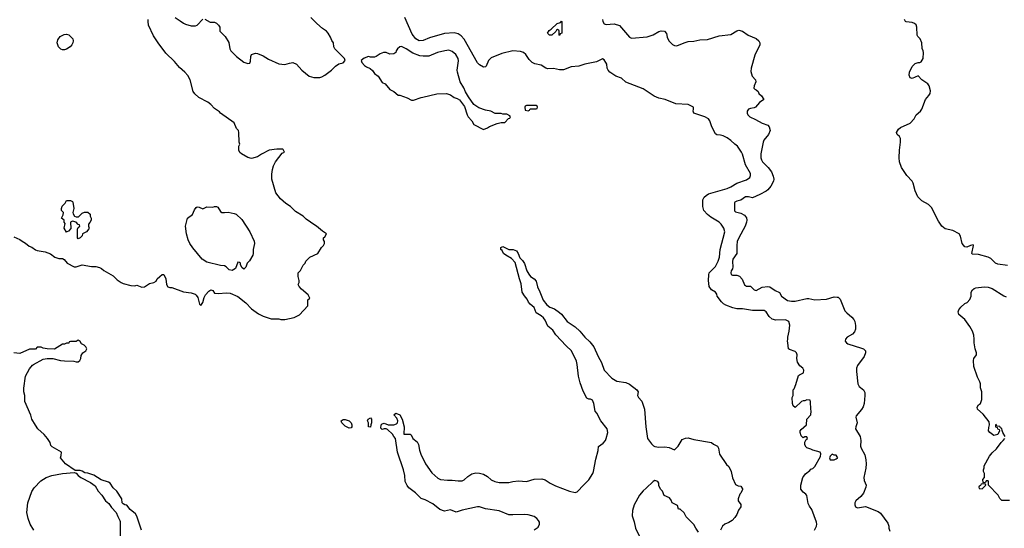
# Model space of a CAD drawing. Header units: inches. Extents: x 1793441 to 1900654, y 320892 to 470514.
# Tile 61 of 99: x 1861609 to 1871716, y 401948 to 407168. Entities that reach past the tile are written whole.
import ezdxf

# ---------------------------------------------------------------- set-up
doc = ezdxf.new("R2010")
doc.units = ezdxf.units.IN
doc.header["$MEASUREMENT"] = 0
doc.layers.add('B8460', color=7, linetype='Continuous')
doc.layers.add('B8470', color=7, linetype='Continuous')

msp = doc.modelspace()

# ---------------------------------------------------------------- linework, layer by layer
at = {"layer": 'B8460', "color": 5}
for points, elevation in [([(1861550, 404938), (1861610, 404911), (1861634, 404894), (1861670, 404876), (1861705, 404845), (1861733, 404833), (1861770, 404806), (1861790, 404799), (1861870, 404786), (1861926, 404766), (1861971, 404731), (1862010, 404718), (1862050, 404718), (1862066, 404706), (1862096, 404670), (1862170, 404631), (1862190, 404631), (1862250, 404651), (1862345, 404635), (1862390, 404635), (1862430, 404626), (1862450, 404616), (1862474, 404594), (1862570, 404541), (1862610, 404498), (1862652, 404470), (1862670, 404461), (1862750, 404441), (1862790, 404438), (1862810, 404442), (1862830, 404438), (1862862, 404422), (1862890, 404425), (1862940, 404460), (1862986, 404470), (1863010, 404485), (1863022, 404510), (1863046, 404534), (1863070, 404554), (1863090, 404552), (1863108, 404510), (1863115, 404450), (1863130, 404426), (1863150, 404419), (1863170, 404419), (1863290, 404375), (1863370, 404366), (1863410, 404351), (1863422, 404342), (1863438, 404318), (1863456, 404250), (1863470, 404236), (1863490, 404265), (1863504, 404316), (1863517, 404343), (1863550, 404381), (1863570, 404395), (1863590, 404390), (1863610, 404361), (1863650, 404359), (1863730, 404366), (1863770, 404361), (1863850, 404326), (1863930, 404261), (1863990, 404201), (1864062, 404150), (1864110, 404125), (1864190, 404098), (1864270, 404098), (1864290, 404092), (1864330, 404092), (1864426, 404110), (1864480, 404140), (1864566, 404230), (1864568, 404292), (1864586, 404310), (1864570, 404346), (1864503, 404403), (1864478, 404430), (1864468, 404450), (1864478, 404470), (1864478, 404490), (1864468, 404532), (1864468, 404570), (1864490, 404594), (1864518, 404650), (1864538, 404670), (1864548, 404690), (1864589, 404731), (1864668, 404770), (1864708, 404830), (1864728, 404850), (1864738, 404870), (1864738, 404890), (1864728, 404910), (1864728, 404930), (1864740, 404940), (1864758, 404970), (1864717, 404997), (1864655, 405050), (1864638, 405058), (1864550, 405121), (1864519, 405150), (1864440, 405200), (1864389, 405250), (1864342, 405282), (1864286, 405330), (1864237, 405390), (1864197, 405530), (1864198, 405582), (1864205, 405630), (1864213, 405667), (1864234, 405710), (1864303, 405797), (1864326, 405810), (1864315, 405835), (1864310, 405838), (1864250, 405838), (1864170, 405829), (1864091, 405789), (1864050, 405762), (1863990, 405742), (1863950, 405755), (1863886, 405790), (1863870, 405806), (1863858, 405830), (1863858, 405870), (1863868, 405890), (1863862, 405910), (1863859, 406010), (1863854, 406030), (1863835, 406050), (1863809, 406109), (1863670, 406209), (1863661, 406221), (1863610, 406258), (1863570, 406299), (1863540, 406320), (1863448, 406370), (1863406, 406406), (1863389, 406430), (1863359, 406550), (1863336, 406596), (1863305, 406630), (1863250, 406676), (1863198, 406738), (1863110, 406826), (1863030, 406929), (1862982, 407002), (1862933, 407113), (1862927, 407150), (1862929, 407170)], 260), ([(1863206, 407190), (1863258, 407158), (1863290, 407131), (1863310, 407123), (1863370, 407106), (1863415, 407105), (1863430, 407112), (1863490, 407172)], 260), ([(1863510, 407174), (1863564, 407144), (1863610, 407141), (1863631, 407131), (1863651, 407111), (1863662, 407090), (1863662, 407050), (1863717, 406997), (1863755, 406935), (1863766, 406870), (1863776, 406850), (1863836, 406790), (1863910, 406731), (1863950, 406718), (1863970, 406722), (1863978, 406742), (1863982, 406790), (1863988, 406810), (1864030, 406825), (1864050, 406821), (1864110, 406797), (1864163, 406763), (1864270, 406714), (1864330, 406707), (1864377, 406723), (1864412, 406730), (1864450, 406711), (1864505, 406650), (1864582, 406590), (1864630, 406576), (1864690, 406576), (1864710, 406581), (1864742, 406598), (1864810, 406651), (1864850, 406691), (1864886, 406714), (1864930, 406726), (1864949, 406750), (1864944, 406770), (1864845, 406870), (1864835, 406890), (1864829, 406930), (1864813, 406953), (1864800, 406990), (1864776, 407030), (1864759, 407050), (1864718, 407078), (1864659, 407130), (1864598, 407190)], 260), ([(1869768, 401930), (1869789, 401970), (1869792, 401990), (1869789, 402010), (1869742, 402142), (1869717, 402177), (1869704, 402204), (1869690, 402286), (1869680, 402300), (1869650, 402318), (1869629, 402349), (1869629, 402390), (1869649, 402470), (1869657, 402483), (1869674, 402506), (1869720, 402540), (1869730, 402554), (1869750, 402562), (1869770, 402582), (1869830, 402686), (1869832, 402712), (1869826, 402730), (1869750, 402749), (1869730, 402762), (1869690, 402775), (1869682, 402782), (1869670, 402806), (1869669, 402831), (1869682, 402858), (1869695, 402870), (1869690, 402886), (1869670, 402886), (1869650, 402878), (1869630, 402898), (1869619, 402930), (1869622, 402950), (1869630, 402962), (1869686, 403010), (1869688, 403070), (1869730, 403114), (1869734, 403150), (1869729, 403170), (1869727, 403247), (1869722, 403262), (1869690, 403268), (1869670, 403258), (1869650, 403258), (1869634, 403250), (1869570, 403188), (1869550, 403206), (1869542, 403230), (1869538, 403290), (1869548, 403312), (1869549, 403370), (1869559, 403381), (1869576, 403424), (1869605, 403515), (1869615, 403525), (1869655, 403545), (1869658, 403570), (1869648, 403590), (1869617, 403617), (1869593, 403653), (1869585, 403690), (1869589, 403730), (1869582, 403750), (1869570, 403762), (1869510, 403782), (1869502, 403790), (1869495, 403850), (1869489, 403870), (1869494, 403890), (1869493, 403910), (1869509, 403970), (1869513, 404033), (1869504, 404070), (1869470, 404089), (1869370, 404085), (1869334, 404094), (1869302, 404122), (1869272, 404170), (1869250, 404182), (1869130, 404182), (1869030, 404202), (1868970, 404201), (1868930, 404211), (1868859, 404239), (1868833, 404253), (1868812, 404272), (1868769, 404329), (1868764, 404350), (1868753, 404370), (1868710, 404396), (1868688, 404430), (1868680, 404490), (1868682, 404550), (1868687, 404570), (1868750, 404635), (1868779, 404690), (1868791, 404730), (1868799, 404810), (1868846, 404990), (1868836, 405030), (1868808, 405070), (1868788, 405090), (1868702, 405142), (1868669, 405169), (1868633, 405210), (1868621, 405250), (1868622, 405318), (1868635, 405345), (1868656, 405364), (1868680, 405380), (1868870, 405437), (1868910, 405454), (1868972, 405490), (1869070, 405524), (1869104, 405550), (1869112, 405570), (1869112, 405590), (1869058, 405678), (1869028, 405788), (1869018, 405810), (1868976, 405870), (1868950, 405890), (1868910, 405929), (1868870, 405957), (1868830, 405977), (1868804, 405984), (1868766, 405986), (1868750, 405995), (1868715, 406070), (1868695, 406130), (1868680, 406150), (1868641, 406170), (1868529, 406210), (1868521, 406230), (1868527, 406250), (1868526, 406270), (1868470, 406299), (1868346, 406306), (1868235, 406350), (1868170, 406361), (1868123, 406383), (1868010, 406458), (1867830, 406527), (1867788, 406568), (1867728, 406588), (1867667, 406630), (1867649, 406650), (1867641, 406670), (1867635, 406710), (1867627, 406730), (1867610, 406756), (1867590, 406766), (1867530, 406737), (1867410, 406712), (1867349, 406691), (1867270, 406683), (1867190, 406654), (1867150, 406654), (1867090, 406666), (1867030, 406664), (1867010, 406670), (1866961, 406701), (1866896, 406716), (1866868, 406728), (1866838, 406758), (1866804, 406810), (1866781, 406830), (1866750, 406840), (1866670, 406847), (1866558, 406822), (1866450, 406775), (1866423, 406750), (1866399, 406690), (1866390, 406683), (1866370, 406682), (1866330, 406704), (1866310, 406727), (1866170, 406968), (1866141, 407001), (1866110, 407023), (1866070, 407033), (1865970, 407025), (1865817, 406983), (1865750, 406954), (1865710, 406952), (1865675, 406970), (1865638, 407018), (1865561, 407190)], 240), ([(1867592, 407170), (1867596, 407150), (1867610, 407126), (1867630, 407119), (1867710, 407125), (1867767, 407107), (1867870, 406990), (1867890, 406980), (1868050, 406992), (1868110, 407013), (1868170, 407048), (1868194, 407054), (1868229, 407049), (1868247, 407027), (1868255, 406990), (1868274, 406950), (1868310, 406912), (1868330, 406902), (1868350, 406900), (1868370, 406905), (1868429, 406931), (1868470, 406943), (1868530, 406948), (1868590, 406963), (1868670, 406964), (1868790, 407001), (1868910, 407016), (1868970, 407055), (1868990, 407062), (1869030, 407051), (1869088, 407008), (1869170, 406975), (1869197, 406950), (1869207, 406930), (1869208, 406910), (1869155, 406805), (1869117, 406670), (1869115, 406635), (1869129, 406589), (1869161, 406550), (1869166, 406530), (1869147, 406490), (1869146, 406466), (1869154, 406454), (1869170, 406448), (1869188, 406430), (1869198, 406410), (1869225, 406385), (1869248, 406350), (1869202, 406318), (1869161, 406270), (1869150, 406264), (1869110, 406258), (1869091, 406249), (1869076, 406230), (1869076, 406210), (1869082, 406190), (1869105, 406170), (1869163, 406143), (1869230, 406105), (1869287, 406087), (1869302, 406070), (1869314, 406030), (1869296, 405990), (1869249, 405931), (1869241, 405910), (1869216, 405790), (1869218, 405750), (1869223, 405730), (1869234, 405710), (1869291, 405651), (1869326, 405606), (1869343, 405563), (1869350, 405530), (1869347, 405510), (1869320, 405460), (1869290, 405423), (1869270, 405407), (1869207, 405373), (1869130, 405340), (1869091, 405351), (1869061, 405350), (1869010, 405315), (1868970, 405305), (1868950, 405297), (1868945, 405290), (1868947, 405207), (1868957, 405197), (1869010, 405182), (1869050, 405161), (1869070, 405135), (1869074, 405110), (1869071, 405089), (1869056, 405050), (1868990, 404929), (1868974, 404890), (1868969, 404850), (1868970, 404770), (1868929, 404710), (1868925, 404685), (1868931, 404630), (1868926, 404610), (1868914, 404590), (1868910, 404570), (1868913, 404553), (1868926, 404546), (1868970, 404545), (1868997, 404537), (1869026, 404506), (1869050, 404447), (1869070, 404433), (1869110, 404434), (1869150, 404395), (1869169, 404389), (1869230, 404422), (1869290, 404431), (1869310, 404426), (1869363, 404390), (1869407, 404367), (1869430, 404330), (1869490, 404286), (1869530, 404281), (1869570, 404281), (1869690, 404306), (1869710, 404306), (1869770, 404294), (1869890, 404301), (1869970, 404323), (1870000, 404321)], 220), ([(1866890, 401931), (1866930, 401961), (1866945, 401990), (1866945, 402010), (1866936, 402030), (1866918, 402050), (1866889, 402070), (1866827, 402087), (1866790, 402091), (1866670, 402085), (1866630, 402088), (1866530, 402127), (1866390, 402147), (1866330, 402167), (1866310, 402170), (1866150, 402136), (1866090, 402113), (1866030, 402137), (1865970, 402124), (1865922, 402142), (1865850, 402201), (1865770, 402240), (1865730, 402254), (1865671, 402311), (1865604, 402364), (1865586, 402386), (1865567, 402430), (1865563, 402490), (1865548, 402550), (1865487, 402730), (1865468, 402870), (1865448, 402890), (1865435, 402915), (1865383, 402963), (1865370, 402969), (1865350, 402969), (1865330, 402962), (1865315, 402975), (1865319, 403010), (1865330, 403021), (1865350, 403026), (1865390, 403011), (1865449, 403011), (1865478, 403022), (1865488, 403030), (1865489, 403050), (1865479, 403079), (1865448, 403112), (1865470, 403131), (1865510, 403112), (1865536, 403070), (1865556, 402990), (1865554, 402914), (1865616, 402916), (1865628, 402908), (1865646, 402870), (1865690, 402837), (1865702, 402810), (1865714, 402750), (1865728, 402710), (1865774, 402610), (1865838, 402518), (1865902, 402462), (1865930, 402448), (1865999, 402441), (1866050, 402443), (1866110, 402434), (1866150, 402436), (1866173, 402447), (1866210, 402480), (1866250, 402507), (1866290, 402517), (1866330, 402515), (1866370, 402503), (1866410, 402479), (1866450, 402445), (1866488, 402428), (1866530, 402418), (1866630, 402420), (1866670, 402430), (1866730, 402437), (1866810, 402427), (1866890, 402452), (1866970, 402456), (1867004, 402444), (1867054, 402410), (1867110, 402384), (1867252, 402330), (1867310, 402317), (1867330, 402324), (1867350, 402339), (1867382, 402378), (1867450, 402444), (1867493, 402510), (1867499, 402530), (1867523, 402657), (1867547, 402747), (1867552, 402788), (1867597, 402823), (1867621, 402850), (1867630, 402870), (1867646, 402930), (1867640, 402970), (1867575, 403050), (1867532, 403130), (1867516, 403150), (1867502, 403230), (1867490, 403264), (1867470, 403274), (1867450, 403273), (1867430, 403284), (1867394, 403354), (1867361, 403441), (1867344, 403510), (1867332, 403630), (1867324, 403664), (1867274, 403770), (1867220, 403820), (1867114, 403934), (1867082, 403982), (1867030, 404022), (1867003, 404083), (1866987, 404107), (1866963, 404130), (1866910, 404160), (1866890, 404213), (1866850, 404247), (1866833, 404270), (1866819, 404299), (1866790, 404333), (1866768, 404370), (1866758, 404458), (1866738, 404510), (1866696, 404676), (1866658, 404718), (1866599, 404750), (1866577, 404770), (1866560, 404800), (1866549, 404810), (1866548, 404830), (1866570, 404842), (1866631, 404811), (1866674, 404810), (1866710, 404796), (1866727, 404770), (1866744, 404724), (1866770, 404696), (1866790, 404666), (1866816, 404590), (1866836, 404556), (1866854, 404534), (1866890, 404507), (1866910, 404483), (1866926, 404426), (1866950, 404376), (1866982, 404290), (1867021, 404241), (1867050, 404217), (1867100, 404200), (1867150, 404164), (1867170, 404146), (1867230, 404072), (1867310, 404016), (1867359, 403970), (1867409, 403909), (1867463, 403863), (1867503, 403810), (1867547, 403710), (1867580, 403650), (1867610, 403571), (1867687, 403490), (1867738, 403458), (1867830, 403446), (1867870, 403426), (1867945, 403370), (1867958, 403350), (1867952, 403310), (1867962, 403290), (1867994, 403254), (1868021, 403170), (1868036, 402990), (1868055, 402870), (1868094, 402814), (1868115, 402795), (1868130, 402788), (1868170, 402780), (1868230, 402783), (1868277, 402777), (1868330, 402752), (1868369, 402790), (1868410, 402858), (1868445, 402875), (1868470, 402876), (1868530, 402861), (1868712, 402830), (1868730, 402812), (1868771, 402790), (1868781, 402770), (1868794, 402710), (1868864, 402604), (1868890, 402582), (1868911, 402530), (1868925, 402465), (1868958, 402398), (1868984, 402384), (1869010, 402382), (1869030, 402354), (1869030, 402346), (1869012, 402310), (1869001, 402299), (1868985, 402250), (1868985, 402230), (1869011, 402191), (1869011, 402169), (1868986, 402134), (1868971, 402090), (1868950, 402058), (1868922, 402030), (1868890, 402009), (1868848, 401992), (1868822, 401970), (1868802, 401930)], 240), ([(1862861, 401930), (1862813, 402073), (1862797, 402097), (1862742, 402142), (1862710, 402186), (1862688, 402188), (1862670, 402198), (1862662, 402210), (1862657, 402250), (1862606, 402330), (1862570, 402364), (1862537, 402410), (1862521, 402421), (1862447, 402447), (1862370, 402493), (1862310, 402513), (1862278, 402518), (1862250, 402535), (1862230, 402542), (1862180, 402540), (1862078, 402610), (1862029, 402670), (1862036, 402696), (1862038, 402730), (1861943, 402783), (1861930, 402798), (1861921, 402830), (1861895, 402870), (1861862, 402910), (1861797, 402970), (1861770, 403006), (1861735, 403070), (1861725, 403110), (1861661, 403250), (1861661, 403310), (1861653, 403350), (1861653, 403387), (1861669, 403510), (1861710, 403585), (1861739, 403621), (1861750, 403631), (1861850, 403685), (1861890, 403691), (1861950, 403692), (1862028, 403672), (1862070, 403666), (1862165, 403665), (1862190, 403658), (1862210, 403658), (1862228, 403670), (1862238, 403690), (1862240, 403720), (1862258, 403750), (1862288, 403770), (1862298, 403790), (1862288, 403810), (1862270, 403828), (1862242, 403842), (1862230, 403866), (1862210, 403878), (1862190, 403866), (1862130, 403866), (1862118, 403862), (1862112, 403848), (1862090, 403848), (1862070, 403838), (1862050, 403838), (1861967, 403787), (1861890, 403789), (1861850, 403798), (1861830, 403808), (1861790, 403806), (1861770, 403786), (1861710, 403788), (1861610, 403742), (1861550, 403749)], 260), ([(1870000, 402681), (1869990, 402698), (1869970, 402698), (1869950, 402708), (1869928, 402690), (1869923, 402670), (1869930, 402652), (1869970, 402652), (1869990, 402662), (1870000, 402667)], 240), ([(1861756, 401930), (1861716, 401990), (1861695, 402050), (1861684, 402110), (1861694, 402210), (1861733, 402327), (1861757, 402363), (1861826, 402434), (1861882, 402470), (1861938, 402490), (1862050, 402511), (1862170, 402522), (1862190, 402514), (1862211, 402490), (1862238, 402470), (1862337, 402417), (1862384, 402384), (1862413, 402330), (1862453, 402290), (1862490, 402231), (1862524, 402204), (1862550, 402163), (1862601, 402110), (1862615, 402070), (1862637, 402030), (1862639, 402019), (1862642, 401870)], 260), ([(1868578, 401910), (1868549, 401949), (1868530, 401986), (1868450, 402066), (1868430, 402106), (1868390, 402146), (1868370, 402146), (1868362, 402182), (1868306, 402210), (1868296, 402236), (1868280, 402260), (1868225, 402285), (1868209, 402329), (1868188, 402350), (1868170, 402386), (1868169, 402410), (1868158, 402430), (1868130, 402438), (1868110, 402429), (1868041, 402359), (1868010, 402334), (1867971, 402290), (1867916, 402190), (1867898, 402130), (1867895, 402075), (1867916, 402016), (1867930, 401950), (1867998, 401810)], 240)]:
    msp.add_lwpolyline(points, dxfattribs=dict(at, elevation=elevation))
for points, elevation in [([(1867150, 407006), (1867146, 407010), (1867146, 407050), (1867142, 407062), (1867130, 407066), (1867118, 407062), (1867113, 407047), (1867072, 407008), (1867046, 407010), (1867028, 407030), (1867043, 407057), (1867066, 407070), (1867126, 407130), (1867162, 407138), (1867170, 407154), (1867174, 407150), (1867174, 407030), (1867158, 407022)], 220), ([(1862050, 406857), (1862030, 406864), (1862007, 406890), (1861995, 406930), (1861999, 406961), (1862023, 406997), (1862064, 407016), (1862090, 407019), (1862112, 407012), (1862133, 406993), (1862153, 406970), (1862159, 406950), (1862156, 406930), (1862144, 406910), (1862127, 406890), (1862090, 406865), (1862070, 406857)], 260), ([(1865528, 406892), (1865510, 406889), (1865487, 406870), (1865475, 406850), (1865471, 406830), (1865450, 406818), (1865410, 406814), (1865370, 406830), (1865342, 406830), (1865310, 406819), (1865270, 406789), (1865250, 406782), (1865210, 406782), (1865190, 406789), (1865146, 406774), (1865114, 406750), (1865122, 406730), (1865150, 406699), (1865170, 406684), (1865207, 406667), (1865230, 406645), (1865250, 406616), (1865288, 406588), (1865330, 406525), (1865362, 406510), (1865410, 406452), (1865450, 406432), (1865493, 406393), (1865510, 406392), (1865586, 406366), (1865630, 406342), (1865650, 406342), (1865730, 406371), (1865748, 406372), (1865890, 406406), (1865990, 406411), (1866030, 406396), (1866070, 406371), (1866100, 406360), (1866124, 406344), (1866176, 406276), (1866202, 406190), (1866212, 406170), (1866251, 406131), (1866270, 406094), (1866370, 406042), (1866410, 406058), (1866430, 406071), (1866510, 406102), (1866553, 406113), (1866590, 406114), (1866627, 406153), (1866642, 406158), (1866646, 406170), (1866642, 406182), (1866610, 406198), (1866570, 406198), (1866550, 406206), (1866490, 406206), (1866446, 406230), (1866390, 406239), (1866322, 406262), (1866270, 406298), (1866215, 406375), (1866186, 406426), (1866169, 406470), (1866129, 406529), (1866102, 406630), (1866101, 406650), (1866113, 406747), (1866110, 406770), (1866086, 406810), (1866050, 406842), (1866014, 406854), (1865972, 406850), (1865899, 406830), (1865810, 406793), (1865750, 406792), (1865718, 406798), (1865645, 406825), (1865577, 406870)], 260), ([(1866910, 406286), (1866810, 406286), (1866798, 406282), (1866794, 406270), (1866798, 406238), (1866830, 406234), (1866842, 406238), (1866850, 406254), (1866910, 406254), (1866922, 406258), (1866926, 406270), (1866922, 406282)], 260), ([(1862190, 405145), (1862214, 405146), (1862250, 405182), (1862273, 405193), (1862310, 405194), (1862331, 405171), (1862332, 405150), (1862342, 405130), (1862342, 405110), (1862330, 405086), (1862314, 405070), (1862314, 405050), (1862322, 405030), (1862320, 405020), (1862294, 404990), (1862254, 404970), (1862252, 404950), (1862230, 404929), (1862210, 404918), (1862202, 404930), (1862203, 405017), (1862210, 405034), (1862226, 405050), (1862222, 405062), (1862210, 405066), (1862189, 405089), (1862150, 405102), (1862132, 405090), (1862134, 405026), (1862110, 404998), (1862094, 404990), (1862089, 404989), (1862066, 405030), (1862075, 405075), (1862066, 405090), (1862066, 405110), (1862038, 405130), (1862055, 405165), (1862058, 405190), (1862038, 405210), (1862038, 405230), (1862045, 405255), (1862075, 405285), (1862090, 405312), (1862130, 405312), (1862150, 405302), (1862154, 405294), (1862166, 405230), (1862156, 405190), (1862157, 405177), (1862171, 405151)], 260), ([(1863712, 405188), (1863748, 405192), (1863810, 405180), (1863832, 405172), (1863890, 405117), (1863970, 404991), (1864015, 404895), (1864019, 404870), (1864007, 404810), (1864007, 404770), (1864001, 404750), (1863967, 404693), (1863945, 404670), (1863932, 404628), (1863910, 404608), (1863890, 404626), (1863875, 404655), (1863874, 404670), (1863865, 404675), (1863850, 404678), (1863826, 404614), (1863790, 404593), (1863761, 404601), (1863730, 404633), (1863710, 404643), (1863670, 404644), (1863530, 404680), (1863481, 404710), (1863386, 404826), (1863356, 404870), (1863340, 404910), (1863322, 404970), (1863310, 405050), (1863332, 405130), (1863384, 405170), (1863403, 405217), (1863419, 405241), (1863430, 405246), (1863450, 405243), (1863490, 405228), (1863530, 405247), (1863590, 405243), (1863610, 405251), (1863630, 405251), (1863644, 405244), (1863670, 405199), (1863685, 405190)], 260), ([(1864990, 402975), (1864950, 402995), (1864915, 403030), (1864909, 403051), (1864930, 403065), (1864950, 403066), (1864991, 403051), (1865011, 403031), (1865018, 403010), (1865018, 402990), (1865010, 402978)], 240), ([(1865210, 402986), (1865188, 402988), (1865188, 403030), (1865178, 403050), (1865186, 403070), (1865210, 403082), (1865222, 403070), (1865222, 403030), (1865212, 403010)], 240)]:
    msp.add_lwpolyline(points, close=True, dxfattribs=dict(at, elevation=elevation))
at = {"layer": 'B8470', "color": 5}
for points, elevation in [([(1871750, 404645), (1871650, 404660), (1871624, 404670), (1871577, 404717), (1871550, 404731), (1871450, 404757), (1871390, 404761), (1871383, 404770), (1871401, 404850), (1871396, 404856), (1871370, 404852), (1871330, 404834), (1871310, 404837), (1871285, 404870), (1871267, 404947), (1871252, 404972), (1871186, 405006), (1871110, 405023), (1871075, 405050), (1871042, 405102), (1870970, 405242), (1870937, 405270), (1870870, 405310), (1870830, 405350), (1870801, 405410), (1870782, 405490), (1870770, 405510), (1870716, 405570), (1870660, 405650), (1870641, 405710), (1870637, 405750), (1870641, 405830), (1870652, 405910), (1870650, 405950), (1870639, 405970), (1870616, 405990), (1870609, 406010), (1870630, 406046), (1870650, 406062), (1870750, 406107), (1870790, 406150), (1870811, 406190), (1870856, 406230), (1870870, 406250), (1870906, 406350), (1870943, 406390), (1870955, 406410), (1870958, 406438), (1870945, 406490), (1870930, 406511), (1870871, 406551), (1870831, 406591), (1870770, 406565), (1870750, 406572), (1870740, 406600), (1870742, 406630), (1870770, 406689), (1870802, 406718), (1870832, 406728), (1870850, 406729), (1870864, 406736), (1870882, 406770), (1870885, 406830), (1870882, 406850), (1870872, 406872), (1870871, 406931), (1870852, 406972), (1870830, 406994), (1870822, 407010), (1870818, 407090), (1870810, 407114), (1870794, 407130), (1870770, 407138), (1870710, 407145), (1870702, 407150), (1870691, 407171)], 220), ([(1871725, 402890), (1871702, 402930), (1871693, 402953), (1871690, 402974), (1871678, 402978), (1871670, 402994), (1871638, 402998), (1871632, 403012), (1871626, 403010), (1871626, 402990), (1871642, 402982), (1871646, 402970), (1871662, 402962), (1871666, 402950), (1871648, 402910), (1871610, 402901), (1871567, 402930), (1871555, 402950), (1871557, 402983), (1871565, 403010), (1871560, 403040), (1871498, 403118), (1871441, 403170), (1871436, 403190), (1871450, 403215), (1871471, 403230), (1871485, 403270), (1871485, 403350), (1871471, 403391), (1871471, 403430), (1871466, 403450), (1871441, 403501), (1871403, 403610), (1871399, 403670), (1871403, 403690), (1871430, 403730), (1871430, 403750), (1871416, 403790), (1871406, 403850), (1871408, 403890), (1871403, 403930), (1871390, 403971), (1871361, 404021), (1871311, 404090), (1871250, 404143), (1871243, 404170), (1871248, 404190), (1871270, 404217), (1871310, 404254), (1871334, 404266), (1871363, 404297), (1871375, 404330), (1871376, 404370), (1871390, 404395), (1871405, 404410), (1871423, 404417), (1871510, 404426), (1871550, 404423), (1871590, 404409), (1871710, 404333), (1871735, 404325)], 220), ([(1870000, 404321), (1870010, 404320), (1870030, 404301), (1870079, 404179), (1870098, 404158), (1870150, 404116), (1870173, 404090), (1870183, 404070), (1870190, 404030), (1870187, 403993), (1870177, 403963), (1870159, 403941), (1870102, 403910), (1870086, 403890), (1870083, 403870), (1870097, 403850), (1870110, 403843), (1870250, 403798), (1870270, 403790), (1870291, 403770), (1870292, 403750), (1870277, 403710), (1870210, 403618), (1870200, 403590), (1870198, 403558), (1870211, 403430), (1870225, 403405), (1870270, 403369), (1870283, 403343), (1870286, 403310), (1870276, 403230), (1870266, 403194), (1870251, 403169), (1870196, 403104), (1870192, 403090), (1870207, 403030), (1870191, 402990), (1870190, 402970), (1870235, 402890), (1870244, 402850), (1870241, 402790), (1870246, 402770), (1870283, 402703), (1870296, 402650), (1870298, 402610), (1870294, 402566), (1870273, 402470), (1870278, 402438), (1870297, 402390), (1870293, 402370), (1870270, 402310), (1870245, 402275), (1870193, 402230), (1870181, 402210), (1870181, 402190), (1870189, 402170), (1870210, 402159), (1870290, 402173), (1870420, 402120), (1870444, 402104), (1870520, 402000), (1870531, 401971), (1870531, 401950), (1870540, 401920)], 220), ([(1871770, 402232), (1871690, 402234), (1871670, 402254), (1871654, 402290), (1871554, 402390), (1871554, 402430), (1871550, 402434), (1871530, 402434), (1871522, 402418), (1871510, 402414), (1871498, 402418), (1871494, 402450), (1871512, 402468), (1871512, 402510), (1871502, 402530), (1871502, 402550), (1871511, 402570), (1871511, 402590), (1871565, 402690), (1871590, 402724), (1871636, 402764), (1871683, 402830), (1871706, 402850), (1871721, 402870)], 220), ([(1870000, 402667), (1870006, 402670), (1870000, 402681)], 240)]:
    msp.add_lwpolyline(points, dxfattribs=dict(at, elevation=elevation))
at = {"layer": 'B8470', "color": 5, "elevation": 220}
msp.add_lwpolyline([(1871490, 402406), (1871478, 402402), (1871473, 402387), (1871458, 402382), (1871454, 402370), (1871458, 402358), (1871490, 402354), (1871526, 402390), (1871522, 402402)], close=True, dxfattribs=at)

doc.saveas('drawing.dxf')
